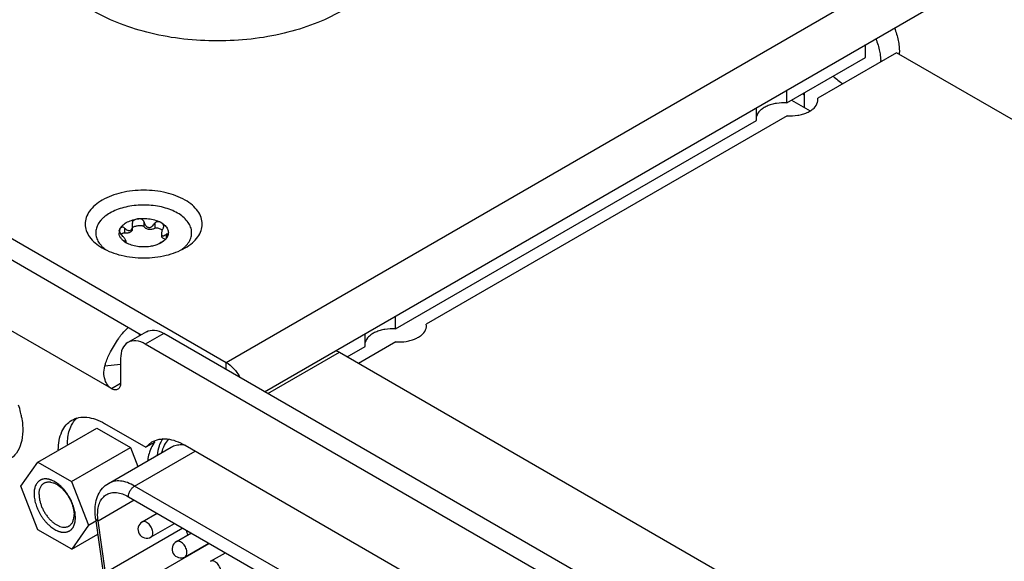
# Model space of a CAD drawing. Header units: inches. Extents: x 0 to 34, y 0 to 22.
# Tile 38 of 53: x 25.2 to 27.4, y 14.9 to 16.2. Entities that reach past the tile are written whole.
import ezdxf

# ---------------------------------------------------------------- set-up
doc = ezdxf.new("R2010")
doc.units = ezdxf.units.IN
doc.header["$LTSCALE"] = 1.87
doc.header["$MEASUREMENT"] = 0
doc.layers.get('0').update_dxf_attribs({"linetype": 'CONTINUOUS'})
doc.layers.add('02___PRT_ALL_AXES', color=7, linetype='CONTINUOUS')

msp = doc.modelspace()

# ---------------------------------------------------------------- linework, layer by layer
at = {"color": 7, "linetype": 'CONTINUOUS'}
for p, q in [((25.6472, 15.3975), (27.8348, 16.6606)), ((25.7341, 15.3313), (27.8643, 16.5612)), ((27.0911, 16.086), (27.0911, 16.1148)), ((28.2165, 15.4869), (27.1607, 16.0965)), ((26.9239, 15.9895), (26.9657, 15.9653)), ((26.9492, 16.0041), (26.9534, 16.0016)), ((26.9534, 15.9724), (26.9534, 16.0065)), ((24.993, 15.7752), (25.6472, 15.3975)), ((25.4058, 15.6947), (25.4072, 15.6985)), ((25.4174, 15.7008), (25.4174, 15.6899)), ((25.4352, 15.7125), (25.4353, 15.7112)), ((25.4358, 15.6981), (25.4358, 15.7064)), ((25.4614, 15.7152), (25.4614, 15.7043)), ((25.4614, 15.7043), (25.4618, 15.7036)), ((25.4859, 15.7114), (25.4859, 15.7005)), ((25.4859, 15.7005), (25.4873, 15.701)), ((25.5008, 15.6879), (25.5008, 15.6836)), ((25.5115, 15.6863), (25.5115, 15.6772)), ((25.417, 15.6716), (25.417, 15.6706)), ((25.4211, 15.6677), (25.4211, 15.6709)), ((25.4999, 15.6681), (25.4956, 15.6651)), ((25.5004, 15.6675), (25.4956, 15.665)), ((25.5046, 15.6712), (25.4999, 15.6681)), ((25.505, 15.6705), (25.5004, 15.6675)), ((25.5004, 15.6675), (25.5004, 15.6675)), ((25.5476, 15.6527), (25.5532, 15.6574)), ((25.388, 15.3382), (25.0679, 15.5231)), ((25.467, 15.4667), (25.4252, 15.4426)), ((25.4507, 15.4628), (25.4507, 15.4573)), ((25.5063, 15.4628), (25.4646, 15.4387)), ((27.5751, 14.2201), (25.4646, 15.4387)), ((25.7414, 15.3271), (25.9028, 15.4203)), ((25.9028, 15.4203), (27.3838, 14.5652)), ((25.3731, 15.3894), (25.4089, 15.3936)), ((25.4089, 15.4065), (25.4089, 15.3503)), ((25.6472, 15.3814), (25.6472, 15.3975)), ((25.388, 15.3382), (25.4089, 15.3503)), ((25.3725, 15.2596), (25.4655, 15.2059)), ((25.2219, 15.1725), (25.3548, 15.2493)), ((25.3548, 15.2493), (25.4311, 15.2052)), ((25.4655, 15.2059), (25.4795, 15.2178)), ((25.486, 15.2177), (25.4655, 15.2059)), ((25.2982, 15.1285), (25.4311, 15.2052)), ((25.3813, 15.1243), (25.5233, 15.2063)), ((25.4311, 15.2052), (25.4477, 15.1626)), ((25.4404, 15.1184), (25.5771, 15.1974)), ((25.1837, 15.1182), (25.2219, 15.1725)), ((25.2219, 15.1725), (25.2982, 15.1285)), ((25.2982, 15.1285), (25.3364, 15.0301)), ((25.2219, 15.0198), (25.1837, 15.1182)), ((26.844, 14.308), (25.4404, 15.1184)), ((25.3579, 15.0396), (25.4396, 15.0868)), ((25.4265, 15.0943), (26.8301, 14.2839)), ((25.4578, 15.0375), (25.4914, 15.0568)), ((25.3364, 15.0301), (25.3531, 15.0397)), ((25.3524, 15.0449), (25.3688, 14.9274)), ((25.3744, 14.9221), (25.3579, 15.0396)), ((25.4775, 15.0034), (25.5308, 15.0341)), ((25.2983, 14.9758), (25.2219, 15.0198)), ((25.3364, 15.0301), (25.2983, 14.9758)), ((25.2983, 14.9758), (25.3573, 15.0098)), ((25.5496, 15.0232), (25.3744, 14.9221)), ((25.5349, 14.9929), (25.5685, 15.0123)), ((25.4964, 14.9239), (25.609, 14.9889)), ((25.5546, 14.9588), (25.6079, 14.9896)), ((25.6121, 14.9484), (25.6456, 14.9678))]:
    msp.add_line(p, q, dxfattribs=at)
at = {"color": 3, "linetype": 'CONTINUOUS'}
for p, q in [((25.0806, 15.6764), (25.4554, 15.46)), ((27.6168, 14.2442), (25.5063, 15.4628))]:
    msp.add_line(p, q, dxfattribs=at)
at = {"color": 7, "linetype": 'CONTINUOUS'}
for centre, radius, start, end in [((27.0073, 16.0735), 0.1182, 1.2417, 2.4938), ((27.0615, 16.0978), 0.106, 357.1587, 0.0303), ((25.424, 15.6902), 0.0188, 168.921, 183.6626), ((25.4247, 15.6901), 0.0195, 166.1516, 168.9482), ((25.4209, 15.6967), 0.0152, 218.7642, 225.87), ((25.4176, 15.7096), 0.0714, 226.987, 228.6425), ((25.4198, 15.712), 0.0747, 228.6408, 230.5187), ((25.4227, 15.7156), 0.0793, 230.5127, 232.8474), ((25.4475, 15.7124), 0.0519, 239.3783, 239.9993), ((25.447, 15.7115), 0.0509, 239.3785, 240.0011), ((25.5069, 15.7068), 0.0676, 313.162, 315.7476), ((25.4978, 15.7174), 0.0816, 307.2853, 307.6153), ((25.5603, 15.3362), 0.1942, 141.3734, 143.6799), ((25.5674, 15.3311), 0.203, 143.7007, 153.6039), ((24.9743, 15.2353), 0.2145, 13.36, 17.8807), ((24.9927, 15.2397), 0.1956, 10.0033, 13.3492), ((25.5302, 15.1811), 0.0574, 140.3657, 143.2894), ((25.4677, 15.0204), 0.0197, 120.0016, 300.0006), ((25.6911, 15.0465), 0.1372, 191.5601, 196.6317), ((25.5448, 14.9759), 0.0197, 120.0016, 300.0006), ((25.7224, 15.0578), 0.1705, 210.6087, 210.9899)]:
    msp.add_arc(centre, radius, start, end, dxfattribs=at)
for points, knots in [([(25.9058, 16.1898), (25.8868, 16.1788), (25.8451, 16.1594), (25.7527, 16.1313), (25.6274, 16.1177), (25.5021, 16.1313), (25.4098, 16.1594), (25.3681, 16.1788), (25.349, 16.1898)], [0, 0, 0, 0, 0.114257, 0.237539, 0.5, 0.762461, 0.885743, 1, 1, 1, 1]), ([(27.1564, 16.1525), (27.1581, 16.1478), (27.1613, 16.1386), (27.1648, 16.1247), (27.167, 16.1111), (27.1675, 16.1022), (27.1675, 16.0979)], [0, 0, 0, 0, 0.265713, 0.522496, 0.767911, 1, 1, 1, 1]), ([(27.1143, 16.1282), (27.1161, 16.1235), (27.1194, 16.1141), (27.1218, 16.1045), (27.1227, 16.0998)], [0, 0, 0, 0, 0.508707, 1, 1, 1, 1]), ([(27.1227, 16.0998), (27.1231, 16.098), (27.1244, 16.091), (27.1251, 16.0839), (27.1254, 16.0787)], [0, 0, 0, 0, 0.257926, 1, 1, 1, 1]), ([(27.0177, 16.0436), (27.0212, 16.0404), (27.0283, 16.0343), (27.036, 16.029), (27.0398, 16.0267)], [0, 0, 0, 0, 0.513804, 1, 1, 1, 1]), ([(25.5545, 15.6558), (25.5603, 15.6592), (25.5708, 15.6664), (25.5834, 15.6796), (25.5914, 15.6943), (25.5941, 15.7098), (25.5914, 15.7253), (25.5834, 15.74), (25.5708, 15.7532), (25.5476, 15.7692), (25.5103, 15.7827), (25.461, 15.788), (25.4116, 15.7827), (25.3807, 15.7715), (25.3674, 15.7638)], [0, 0, 0, 0, 0.060433, 0.114542, 0.163175, 0.208608, 0.254039, 0.302683, 0.356763, 0.417216, 0.555465, 0.708608, 0.861741, 1, 1, 1, 1]), ([(25.3674, 15.7638), (25.3616, 15.7605), (25.3511, 15.7532), (25.3385, 15.74), (25.3305, 15.7253), (25.3278, 15.7098), (25.3305, 15.6943), (25.3385, 15.6796), (25.3511, 15.6664), (25.3616, 15.6592), (25.3674, 15.6558)], [0, 0, 0, 0, 0.144845, 0.274533, 0.391096, 0.499988, 0.608879, 0.725473, 0.855099, 1, 1, 1, 1]), ([(25.5553, 15.6596), (25.5584, 15.6627), (25.5636, 15.6692), (25.5677, 15.6786), (25.5692, 15.6862), (25.5693, 15.6918), (25.5687, 15.6975), (25.5665, 15.705), (25.5615, 15.7143), (25.5524, 15.7243), (25.5405, 15.7331), (25.5261, 15.7405), (25.5097, 15.7464), (25.4918, 15.7505), (25.4729, 15.7527), (25.4536, 15.7529), (25.4346, 15.7512), (25.4164, 15.7475), (25.3995, 15.7421), (25.3892, 15.7372), (25.3844, 15.7344)], [0, 0, 0, 0, 0.051672, 0.098894, 0.121529, 0.143911, 0.166396, 0.189331, 0.237655, 0.290857, 0.349798, 0.41448, 0.484265, 0.558053, 0.634444, 0.711854, 0.788634, 0.863177, 0.934025, 1, 1, 1, 1]), ([(25.3844, 15.7344), (25.3803, 15.7321), (25.3746, 15.7282), (25.3678, 15.7222), (25.3622, 15.7162), (25.3567, 15.7082), (25.3529, 15.6977), (25.3523, 15.6869), (25.3549, 15.6762), (25.3605, 15.6661), (25.3659, 15.6601), (25.3689, 15.6573)], [0, 0, 0, 0, 0.149785, 0.219665, 0.286253, 0.410292, 0.525173, 0.635911, 0.748537, 0.868604, 1, 1, 1, 1]), ([(25.4216, 15.713), (25.4252, 15.7151), (25.4334, 15.7186), (25.442, 15.7206), (25.4466, 15.7213)], [0, 0, 0, 0, 0.477388, 1, 1, 1, 1]), ([(25.4466, 15.7213), (25.4452, 15.7211), (25.4427, 15.7205), (25.4397, 15.7191), (25.4376, 15.7176), (25.4363, 15.7162), (25.4354, 15.7144), (25.4352, 15.7131), (25.4352, 15.7125)], [0, 0, 0, 0, 0.255133, 0.504723, 0.627908, 0.750456, 0.873864, 1, 1, 1, 1]), ([(25.4466, 15.7213), (25.4513, 15.722), (25.461, 15.7227), (25.4752, 15.7217), (25.4886, 15.7186), (25.4967, 15.7151), (25.5004, 15.713)], [0, 0, 0, 0, 0.261231, 0.522456, 0.772024, 1, 1, 1, 1]), ([(25.4614, 15.7152), (25.4612, 15.7159), (25.4607, 15.7173), (25.4592, 15.719), (25.4574, 15.7202), (25.4546, 15.7212), (25.4509, 15.7217), (25.448, 15.7215), (25.4466, 15.7213)], [0, 0, 0, 0, 0.124252, 0.249241, 0.374987, 0.501039, 0.751829, 1, 1, 1, 1]), ([(25.4072, 15.6985), (25.4069, 15.6979), (25.4064, 15.6967), (25.4063, 15.6953), (25.4063, 15.6946)], [0, 0, 0, 0, 0.485186, 1, 1, 1, 1]), ([(25.4072, 15.6985), (25.4085, 15.7014), (25.4116, 15.7055), (25.4168, 15.71), (25.4199, 15.712), (25.4216, 15.713)], [0, 0, 0, 0, 0.462335, 0.721435, 1, 1, 1, 1]), ([(25.4174, 15.7008), (25.4169, 15.7013), (25.4158, 15.7021), (25.4141, 15.7028), (25.4124, 15.7028), (25.4105, 15.7023), (25.4085, 15.7009), (25.4075, 15.6994), (25.4072, 15.6985)], [0, 0, 0, 0, 0.165468, 0.313412, 0.444096, 0.563129, 0.783865, 1, 1, 1, 1]), ([(25.4174, 15.7008), (25.4184, 15.6998), (25.4205, 15.698), (25.4235, 15.6962), (25.426, 15.6953), (25.4279, 15.695), (25.4297, 15.6952), (25.4309, 15.6956), (25.4314, 15.6959)], [0, 0, 0, 0, 0.270423, 0.527957, 0.650827, 0.769595, 0.885152, 1, 1, 1, 1]), ([(25.4174, 15.6899), (25.4196, 15.6895), (25.4229, 15.6895), (25.4272, 15.6903), (25.43, 15.6913), (25.4324, 15.6926), (25.4343, 15.6943), (25.4355, 15.6961), (25.4358, 15.6975), (25.4358, 15.6981)], [0, 0, 0, 0, 0.299459, 0.444977, 0.58121, 0.704979, 0.814788, 0.911603, 1, 1, 1, 1]), ([(25.4314, 15.6959), (25.4322, 15.6964), (25.4336, 15.6977), (25.4349, 15.7003), (25.4357, 15.7033), (25.4358, 15.7053), (25.4358, 15.7064)], [0, 0, 0, 0, 0.230953, 0.476952, 0.734871, 1, 1, 1, 1]), ([(25.4358, 15.7064), (25.4358, 15.7068), (25.4358, 15.7084), (25.4356, 15.71), (25.4353, 15.7112)], [0, 0, 0, 0, 0.248372, 1, 1, 1, 1]), ([(25.4358, 15.702), (25.4361, 15.7024), (25.4368, 15.703), (25.4386, 15.704), (25.4412, 15.705), (25.4446, 15.7058), (25.4481, 15.7064), (25.4518, 15.7067), (25.4549, 15.7066), (25.4573, 15.7063), (25.4587, 15.706), (25.4598, 15.7056), (25.4606, 15.7051), (25.4612, 15.7047), (25.4614, 15.7043)], [0, 0, 0, 0, 0.050166, 0.105914, 0.227047, 0.355822, 0.489107, 0.624988, 0.761397, 0.828609, 0.893407, 0.923971, 0.95248, 1, 1, 1, 1]), ([(25.4614, 15.7152), (25.4617, 15.7138), (25.4625, 15.7109), (25.4642, 15.7076), (25.4661, 15.7053), (25.4677, 15.7038), (25.4696, 15.7027), (25.4718, 15.702), (25.474, 15.702), (25.4762, 15.7025), (25.4782, 15.7034), (25.4807, 15.705), (25.4834, 15.7077), (25.4851, 15.7101), (25.4859, 15.7114)], [0, 0, 0, 0, 0.12485, 0.249545, 0.311916, 0.374146, 0.436207, 0.498124, 0.560058, 0.622186, 0.684614, 0.747368, 0.873403, 1, 1, 1, 1]), ([(25.4618, 15.7036), (25.4622, 15.7029), (25.4635, 15.7015), (25.466, 15.7), (25.469, 15.6989), (25.4736, 15.6979), (25.4784, 15.698), (25.4829, 15.6991), (25.485, 15.6999), (25.4859, 15.7005)], [0, 0, 0, 0, 0.096762, 0.20835, 0.333324, 0.467956, 0.745709, 0.878543, 1, 1, 1, 1]), ([(25.5004, 15.713), (25.4993, 15.7136), (25.497, 15.7146), (25.4938, 15.7152), (25.4911, 15.715), (25.4891, 15.7144), (25.4872, 15.7132), (25.4863, 15.7121), (25.4859, 15.7114)], [0, 0, 0, 0, 0.229664, 0.470778, 0.597067, 0.727725, 0.862623, 1, 1, 1, 1]), ([(25.4873, 15.701), (25.4881, 15.7011), (25.4896, 15.7012), (25.4926, 15.7009), (25.496, 15.6999), (25.4997, 15.6983), (25.5019, 15.6969), (25.5028, 15.6961)], [0, 0, 0, 0, 0.138297, 0.276236, 0.537474, 0.779005, 1, 1, 1, 1]), ([(25.5004, 15.713), (25.5036, 15.7111), (25.508, 15.7079), (25.5125, 15.7027), (25.5149, 15.6987), (25.5163, 15.6945), (25.5168, 15.6902), (25.5163, 15.6859), (25.5154, 15.6832), (25.5148, 15.6819)], [0, 0, 0, 0, 0.292773, 0.423901, 0.546028, 0.661361, 0.773012, 0.884673, 1, 1, 1, 1]), ([(25.5062, 15.7046), (25.5062, 15.705), (25.5061, 15.706), (25.5056, 15.7077), (25.5044, 15.7096), (25.5026, 15.7115), (25.5011, 15.7125), (25.5004, 15.713)], [0, 0, 0, 0, 0.134133, 0.261805, 0.507512, 0.751454, 1, 1, 1, 1]), ([(25.505, 15.7004), (25.5038, 15.6984), (25.5023, 15.6953), (25.5011, 15.691), (25.5008, 15.6889), (25.5008, 15.6879)], [0, 0, 0, 0, 0.521123, 0.77059, 1, 1, 1, 1]), ([(25.505, 15.7004), (25.5054, 15.7011), (25.506, 15.7024), (25.5062, 15.7039), (25.5062, 15.7046)], [0, 0, 0, 0, 0.51506, 1, 1, 1, 1]), ([(25.4211, 15.6678), (25.4188, 15.6691), (25.4147, 15.672), (25.4097, 15.6772), (25.4064, 15.6829), (25.4054, 15.687), (25.4053, 15.689)], [0, 0, 0, 0, 0.28781, 0.547049, 0.781512, 1, 1, 1, 1]), ([(25.4063, 15.6946), (25.4063, 15.6934), (25.4068, 15.6907), (25.4082, 15.6883), (25.4091, 15.6872)], [0, 0, 0, 0, 0.447068, 1, 1, 1, 1]), ([(25.4095, 15.6867), (25.4104, 15.6877), (25.4128, 15.6894), (25.4158, 15.6901), (25.4174, 15.6899)], [0, 0, 0, 0, 0.450616, 1, 1, 1, 1]), ([(25.4211, 15.6709), (25.4211, 15.6711), (25.4211, 15.6714), (25.4208, 15.6723), (25.4201, 15.6737), (25.419, 15.6755), (25.4175, 15.6776), (25.4159, 15.6797), (25.4136, 15.6825), (25.4117, 15.6845), (25.4104, 15.6858)], [0, 0, 0, 0, 0.024356, 0.057205, 0.149916, 0.271803, 0.410669, 0.557191, 0.705999, 1, 1, 1, 1]), ([(25.5008, 15.6879), (25.5008, 15.6872), (25.5009, 15.686), (25.5015, 15.6845), (25.5023, 15.6838), (25.5032, 15.6834), (25.5045, 15.6832), (25.5061, 15.6835), (25.5079, 15.6842), (25.5097, 15.6851), (25.5109, 15.6859), (25.5115, 15.6863)], [0, 0, 0, 0, 0.142724, 0.258461, 0.309191, 0.358211, 0.459889, 0.574723, 0.703908, 0.846311, 1, 1, 1, 1]), ([(25.5008, 15.6836), (25.5008, 15.6831), (25.5009, 15.6823), (25.5016, 15.6805), (25.5033, 15.6785), (25.5063, 15.6767), (25.5087, 15.6759), (25.51, 15.6756)], [0, 0, 0, 0, 0.097994, 0.1999, 0.426335, 0.693787, 1, 1, 1, 1]), ([(25.5046, 15.6712), (25.5057, 15.672), (25.508, 15.6737), (25.5109, 15.6764), (25.5132, 15.6791), (25.5144, 15.681), (25.5148, 15.6819)], [0, 0, 0, 0, 0.283007, 0.563141, 0.800999, 1, 1, 1, 1]), ([(25.5148, 15.6819), (25.5138, 15.6797), (25.5109, 15.6755), (25.5072, 15.6721), (25.505, 15.6705)], [0, 0, 0, 0, 0.472041, 1, 1, 1, 1]), ([(25.5156, 15.6851), (25.5156, 15.6853), (25.5156, 15.6857), (25.5154, 15.6863), (25.5152, 15.6867), (25.5145, 15.6872), (25.5135, 15.6872), (25.5124, 15.6868), (25.5119, 15.6865), (25.5115, 15.6863)], [0, 0, 0, 0, 0.109605, 0.210316, 0.305008, 0.399889, 0.636325, 0.801824, 1, 1, 1, 1]), ([(25.5148, 15.6819), (25.515, 15.6824), (25.5154, 15.6835), (25.5156, 15.6846), (25.5156, 15.6851)], [0, 0, 0, 0, 0.539261, 1, 1, 1, 1]), ([(25.3674, 15.6558), (25.3807, 15.6481), (25.4116, 15.6369), (25.461, 15.6316), (25.5103, 15.6369), (25.5412, 15.6481), (25.5545, 15.6558)], [0, 0, 0, 0, 0.237227, 0.500006, 0.762765, 1, 1, 1, 1]), ([(25.417, 15.6716), (25.4168, 15.6717), (25.4166, 15.6718), (25.4163, 15.672), (25.4161, 15.672), (25.416, 15.672), (25.4159, 15.672), (25.4158, 15.672), (25.4158, 15.672), (25.4158, 15.6719)], [0, 0, 0, 0, 0.431043, 0.59878, 0.732479, 0.832912, 0.90362, 0.952969, 1, 1, 1, 1]), ([(25.4158, 15.6719), (25.4158, 15.6719), (25.4158, 15.6718), (25.416, 15.6716), (25.4163, 15.6712), (25.4168, 15.6707), (25.4175, 15.6702), (25.4182, 15.6696), (25.4194, 15.6688), (25.4204, 15.6682), (25.4211, 15.6677)], [0, 0, 0, 0, 0.018123, 0.044945, 0.123334, 0.228572, 0.354243, 0.496748, 0.653336, 1, 1, 1, 1]), ([(25.417, 15.6716), (25.4175, 15.6713), (25.4183, 15.6709), (25.4193, 15.6705), (25.4199, 15.6703), (25.4204, 15.6702), (25.4207, 15.6703), (25.4209, 15.6704), (25.4211, 15.6706), (25.4211, 15.6708), (25.4211, 15.6709)], [0, 0, 0, 0, 0.378764, 0.5353, 0.666636, 0.770927, 0.850001, 0.883752, 0.917463, 1, 1, 1, 1]), ([(25.4754, 15.6591), (25.4706, 15.6584), (25.461, 15.6577), (25.4467, 15.6587), (25.4334, 15.6619), (25.4252, 15.6654), (25.4216, 15.6675)], [0, 0, 0, 0, 0.261231, 0.522456, 0.772024, 1, 1, 1, 1]), ([(25.4956, 15.665), (25.4925, 15.6636), (25.4859, 15.6612), (25.479, 15.6597), (25.4754, 15.6591)], [0, 0, 0, 0, 0.484135, 1, 1, 1, 1]), ([(25.4086, 15.4575), (25.41, 15.4592), (25.4156, 15.466), (25.4217, 15.4723), (25.4264, 15.4768)], [0, 0, 0, 0, 0.255173, 1, 1, 1, 1]), ([(25.4252, 15.4426), (25.4199, 15.4395), (25.4107, 15.428), (25.4089, 15.414), (25.4089, 15.4065)], [0, 0, 0, 0, 0.449175, 1, 1, 1, 1]), ([(25.4646, 15.4387), (25.4581, 15.4424), (25.4451, 15.4478), (25.4305, 15.4456), (25.4252, 15.4426)], [0, 0, 0, 0, 0.550833, 1, 1, 1, 1]), ([(25.3731, 15.3894), (25.3739, 15.3921), (25.3773, 15.403), (25.3817, 15.4136), (25.3856, 15.4213)], [0, 0, 0, 0, 0.244363, 1, 1, 1, 1]), ([(25.8944, 15.4241), (25.8951, 15.4239), (25.898, 15.4228), (25.9008, 15.4215), (25.9028, 15.4203)], [0, 0, 0, 0, 0.24012, 1, 1, 1, 1]), ([(25.388, 15.3382), (25.3854, 15.3396), (25.3803, 15.3447), (25.3738, 15.3554), (25.3701, 15.3712), (25.3715, 15.3832), (25.3731, 15.3894)], [0, 0, 0, 0, 0.154905, 0.372396, 0.662032, 1, 1, 1, 1]), ([(25.6472, 15.3975), (25.6535, 15.3939), (25.6653, 15.3838), (25.6741, 15.3712), (25.678, 15.3641)], [0, 0, 0, 0, 0.474577, 1, 1, 1, 1]), ([(25.4089, 15.3503), (25.4089, 15.3474), (25.4082, 15.3422), (25.4048, 15.3379), (25.4028, 15.3367)], [0, 0, 0, 0, 0.55075, 1, 1, 1, 1]), ([(25.4028, 15.3367), (25.4008, 15.3356), (25.3954, 15.3348), (25.3905, 15.3368), (25.388, 15.3382)], [0, 0, 0, 0, 0.449242, 1, 1, 1, 1]), ([(25.1853, 15.2737), (25.1871, 15.2632), (25.1889, 15.2433), (25.1853, 15.2154), (25.1751, 15.1925), (25.1636, 15.1816), (25.1573, 15.178)], [0, 0, 0, 0, 0.300565, 0.564792, 0.793785, 1, 1, 1, 1]), ([(25.2681, 15.2004), (25.2682, 15.2143), (25.2713, 15.2347), (25.2848, 15.2566), (25.2938, 15.2641), (25.2987, 15.2669)], [0, 0, 0, 0, 0.546969, 0.78105, 1, 1, 1, 1]), ([(25.2886, 15.2123), (25.2886, 15.2164), (25.2894, 15.2312), (25.2931, 15.2461), (25.298, 15.2557)], [0, 0, 0, 0, 0.273373, 1, 1, 1, 1]), ([(25.298, 15.2557), (25.2988, 15.2573), (25.3021, 15.2632), (25.3064, 15.2686), (25.3101, 15.272)], [0, 0, 0, 0, 0.259815, 1, 1, 1, 1]), ([(25.2987, 15.2669), (25.3035, 15.2697), (25.3147, 15.2738), (25.3333, 15.2742), (25.3531, 15.2694), (25.366, 15.2633), (25.3725, 15.2596)], [0, 0, 0, 0, 0.217767, 0.450903, 0.710371, 1, 1, 1, 1]), ([(25.4842, 15.2154), (25.4832, 15.2141), (25.4793, 15.2083), (25.4763, 15.2019), (25.4746, 15.1969)], [0, 0, 0, 0, 0.239914, 1, 1, 1, 1]), ([(25.4795, 15.2178), (25.4844, 15.2207), (25.4958, 15.2248), (25.5147, 15.2253), (25.5348, 15.2204), (25.5479, 15.2142), (25.5545, 15.2104)], [0, 0, 0, 0, 0.217821, 0.450916, 0.710262, 1, 1, 1, 1]), ([(25.5018, 15.1942), (25.5033, 15.1999), (25.5071, 15.2105), (25.5136, 15.2197), (25.5173, 15.2235)], [0, 0, 0, 0, 0.524212, 1, 1, 1, 1]), ([(25.5233, 15.2063), (25.5266, 15.2082), (25.5341, 15.2111), (25.5421, 15.2119), (25.5461, 15.2118)], [0, 0, 0, 0, 0.487062, 1, 1, 1, 1]), ([(25.5461, 15.2118), (25.5468, 15.2118), (25.5496, 15.2117), (25.5524, 15.2113), (25.5545, 15.211)], [0, 0, 0, 0, 0.244622, 1, 1, 1, 1]), ([(25.4746, 15.1969), (25.474, 15.1953), (25.4718, 15.1885), (25.4705, 15.1815), (25.4699, 15.1761)], [0, 0, 0, 0, 0.239713, 1, 1, 1, 1]), ([(25.3067, 15.0472), (25.3067, 15.049), (25.3066, 15.0527), (25.3059, 15.0583), (25.3048, 15.0641), (25.3032, 15.07), (25.3013, 15.0759), (25.2989, 15.0818), (25.2962, 15.0876), (25.2931, 15.0932), (25.2897, 15.0987), (25.286, 15.104), (25.2821, 15.109), (25.278, 15.1136), (25.2737, 15.1179), (25.2693, 15.1218), (25.2647, 15.1252), (25.2602, 15.1281), (25.2563, 15.1301), (25.2532, 15.1314), (25.251, 15.1323), (25.2487, 15.133), (25.2465, 15.1335), (25.2443, 15.134), (25.2415, 15.1343), (25.2381, 15.1345), (25.2348, 15.1341), (25.2323, 15.1335), (25.2304, 15.1329), (25.2287, 15.1322), (25.227, 15.1313), (25.2255, 15.1303), (25.224, 15.1292), (25.2225, 15.1279), (25.2208, 15.126), (25.2188, 15.1233), (25.2168, 15.1196), (25.2153, 15.1155), (25.2142, 15.111), (25.2135, 15.1061), (25.2134, 15.1028), (25.2134, 15.1011)], [0, 0, 0, 0, 0.032544, 0.066564, 0.101891, 0.138363, 0.175783, 0.21393, 0.252569, 0.291456, 0.330342, 0.368978, 0.407119, 0.444532, 0.480997, 0.516314, 0.550312, 0.582851, 0.613832, 0.628724, 0.643213, 0.657302, 0.670997, 0.68431, 0.69726, 0.722143, 0.745897, 0.757457, 0.76886, 0.780158, 0.791402, 0.802647, 0.813945, 0.825351, 0.836914, 0.860676, 0.885571, 0.911832, 0.939618, 0.969014, 1, 1, 1, 1]), ([(25.2246, 15.0993), (25.2246, 15.1008), (25.2247, 15.1036), (25.2252, 15.1078), (25.2262, 15.1116), (25.2275, 15.1151), (25.2291, 15.1182), (25.2311, 15.1209), (25.2331, 15.1229), (25.2348, 15.1242), (25.2357, 15.1247), (25.2361, 15.125)], [0, 0, 0, 0, 0.148542, 0.289504, 0.422728, 0.548623, 0.667965, 0.781888, 0.891915, 0.946087, 1, 1, 1, 1]), ([(25.2361, 15.125), (25.2368, 15.1254), (25.2383, 15.1261), (25.2406, 15.1269), (25.243, 15.1274), (25.2455, 15.1276), (25.2481, 15.1276), (25.2518, 15.1272), (25.2556, 15.1262), (25.2594, 15.1247), (25.2623, 15.1233), (25.2652, 15.1217), (25.2681, 15.1198), (25.271, 15.1176), (25.2738, 15.1153), (25.2766, 15.1128), (25.2803, 15.1091), (25.2846, 15.104), (25.2894, 15.0974), (25.2936, 15.0903), (25.2972, 15.083), (25.3, 15.0755), (25.3021, 15.0681), (25.3032, 15.0619), (25.3037, 15.0571), (25.3037, 15.0548), (25.3037, 15.0537)], [0, 0, 0, 0, 0.021327, 0.042882, 0.064883, 0.087522, 0.110965, 0.135346, 0.187233, 0.214889, 0.243692, 0.273626, 0.304652, 0.336717, 0.369747, 0.403656, 0.438347, 0.509616, 0.582623, 0.65634, 0.729704, 0.801672, 0.871252, 0.937597, 0.969342, 1, 1, 1, 1]), ([(25.3511, 15.0622), (25.3511, 15.0686), (25.3522, 15.0811), (25.3576, 15.0988), (25.3672, 15.1139), (25.3764, 15.1214), (25.3813, 15.1243)], [0, 0, 0, 0, 0.266749, 0.518712, 0.76133, 1, 1, 1, 1]), ([(25.4404, 15.1184), (25.4352, 15.1214), (25.4249, 15.1263), (25.409, 15.1302), (25.3942, 15.1298), (25.3852, 15.1265), (25.3813, 15.1243)], [0, 0, 0, 0, 0.289778, 0.549072, 0.782228, 1, 1, 1, 1]), ([(25.2134, 15.1011), (25.2134, 15.0993), (25.2136, 15.0956), (25.2142, 15.0899), (25.2154, 15.0842), (25.2169, 15.0783), (25.2189, 15.0724), (25.2212, 15.0665), (25.224, 15.0607), (25.227, 15.055), (25.2304, 15.0495), (25.2341, 15.0443), (25.238, 15.0393), (25.2421, 15.0346), (25.2464, 15.0304), (25.2509, 15.0265), (25.2554, 15.0231), (25.26, 15.0202), (25.2638, 15.0182), (25.2669, 15.0169), (25.2692, 15.016), (25.2714, 15.0153), (25.2736, 15.0147), (25.2758, 15.0143), (25.2786, 15.0139), (25.282, 15.0138), (25.2854, 15.0142), (25.2879, 15.0148), (25.2897, 15.0154), (25.2914, 15.0161), (25.2931, 15.017), (25.2947, 15.018), (25.2962, 15.0191), (25.2976, 15.0204), (25.2994, 15.0223), (25.3014, 15.025), (25.3033, 15.0287), (25.3048, 15.0328), (25.3059, 15.0373), (25.3066, 15.0421), (25.3067, 15.0455), (25.3067, 15.0472)], [0, 0, 0, 0, 0.032544, 0.066564, 0.101891, 0.138363, 0.175783, 0.21393, 0.252569, 0.291456, 0.330342, 0.368978, 0.407119, 0.444532, 0.480997, 0.516314, 0.550312, 0.582851, 0.613832, 0.628724, 0.643213, 0.657302, 0.670997, 0.68431, 0.69726, 0.722143, 0.745897, 0.757457, 0.76886, 0.780158, 0.791402, 0.802647, 0.813945, 0.825351, 0.836914, 0.860676, 0.885571, 0.911832, 0.939618, 0.969014, 1, 1, 1, 1]), ([(25.2246, 15.0993), (25.2246, 15.0982), (25.2246, 15.0959), (25.2251, 15.0911), (25.2262, 15.0849), (25.2283, 15.0775), (25.2311, 15.07), (25.2347, 15.0626), (25.2389, 15.0556), (25.2437, 15.049), (25.248, 15.0439), (25.2517, 15.0402), (25.2545, 15.0377), (25.2573, 15.0353), (25.2602, 15.0332), (25.2631, 15.0313), (25.266, 15.0297), (25.2689, 15.0283), (25.2727, 15.0268), (25.2765, 15.0258), (25.2802, 15.0254), (25.2828, 15.0253), (25.2853, 15.0256), (25.2877, 15.0261), (25.29, 15.0269), (25.2915, 15.0276), (25.2922, 15.028)], [0, 0, 0, 0, 0.030658, 0.062403, 0.128748, 0.198328, 0.270296, 0.34366, 0.417377, 0.490384, 0.561653, 0.596344, 0.630253, 0.663283, 0.695348, 0.726374, 0.756308, 0.785111, 0.812767, 0.864654, 0.889035, 0.912478, 0.935117, 0.957118, 0.978673, 1, 1, 1, 1]), ([(25.3569, 15.0542), (25.3569, 15.0591), (25.3576, 15.0686), (25.3615, 15.0817), (25.3679, 15.0922), (25.374, 15.0973), (25.3773, 15.0992)], [0, 0, 0, 0, 0.289772, 0.549064, 0.782223, 1, 1, 1, 1]), ([(25.3773, 15.0992), (25.3805, 15.1011), (25.388, 15.1038), (25.4003, 15.1041), (25.4136, 15.1009), (25.4221, 15.0968), (25.4265, 15.0943)], [0, 0, 0, 0, 0.217772, 0.450928, 0.710222, 1, 1, 1, 1]), ([(25.4265, 15.0943), (25.4265, 15.0966), (25.4273, 15.1014), (25.4303, 15.1082), (25.4347, 15.1142), (25.4384, 15.1173), (25.4404, 15.1184)], [0, 0, 0, 0, 0.237242, 0.499994, 0.762749, 1, 1, 1, 1]), ([(25.2922, 15.028), (25.2926, 15.0283), (25.2935, 15.0288), (25.2952, 15.0301), (25.2972, 15.0321), (25.2992, 15.0348), (25.3008, 15.0379), (25.3021, 15.0414), (25.3031, 15.0452), (25.3036, 15.0493), (25.3037, 15.0522), (25.3037, 15.0537)], [0, 0, 0, 0, 0.053913, 0.108085, 0.218112, 0.332035, 0.451377, 0.577272, 0.710496, 0.851458, 1, 1, 1, 1]), ([(25.3524, 15.0449), (25.3521, 15.0464), (25.3514, 15.0521), (25.3511, 15.0579), (25.3511, 15.0622)], [0, 0, 0, 0, 0.255013, 1, 1, 1, 1]), ([(25.3579, 15.0396), (25.3578, 15.0408), (25.3572, 15.0457), (25.3569, 15.0505), (25.3569, 15.0542)], [0, 0, 0, 0, 0.257392, 1, 1, 1, 1]), ([(25.3524, 15.0449), (25.3525, 15.0438), (25.3541, 15.0413), (25.3565, 15.0401), (25.3579, 15.0396)], [0, 0, 0, 0, 0.431898, 1, 1, 1, 1]), ([(25.4816, 15.0124), (25.4816, 15.0159), (25.4797, 15.0232), (25.4746, 15.0309), (25.4693, 15.0356), (25.4653, 15.0379), (25.4613, 15.0387), (25.4588, 15.038), (25.4578, 15.0375)], [0, 0, 0, 0, 0.269884, 0.561311, 0.695453, 0.813138, 0.912854, 1, 1, 1, 1]), ([(25.4775, 15.0034), (25.4788, 15.0041), (25.4811, 15.007), (25.4816, 15.0105), (25.4816, 15.0124)], [0, 0, 0, 0, 0.449173, 1, 1, 1, 1]), ([(25.5587, 14.9678), (25.5587, 14.9714), (25.5568, 14.9786), (25.5518, 14.9864), (25.5464, 14.9911), (25.5424, 14.9933), (25.5384, 14.9941), (25.5359, 14.9935), (25.5349, 14.9929)], [0, 0, 0, 0, 0.269884, 0.561311, 0.695453, 0.813138, 0.912854, 1, 1, 1, 1]), ([(25.5546, 14.9588), (25.556, 14.9596), (25.5582, 14.9625), (25.5587, 14.966), (25.5587, 14.9678)], [0, 0, 0, 0, 0.449173, 1, 1, 1, 1]), ([(25.6358, 14.9233), (25.6358, 14.9268), (25.6339, 14.9341), (25.6289, 14.9419), (25.6235, 14.9466), (25.6195, 14.9488), (25.6155, 14.9496), (25.613, 14.949), (25.6121, 14.9484)], [0, 0, 0, 0, 0.269884, 0.561311, 0.695453, 0.813138, 0.912854, 1, 1, 1, 1])]:
    msp.add_open_spline(points, degree=3, knots=knots, dxfattribs=at)
at = {"color": 3, "linetype": 'CONTINUOUS'}
msp.add_open_spline([(25.467, 15.4667), (25.4723, 15.4697), (25.4868, 15.4719), (25.4998, 15.4665), (25.5063, 15.4628)], degree=3, knots=[0, 0, 0, 0, 0.449167, 1, 1, 1, 1], dxfattribs=at)
at = {"layer": '02___PRT_ALL_AXES', "color": 7, "linetype": 'CONTINUOUS'}
for p, q in [((26.9134, 15.9834), (27.0911, 16.086)), ((27.1607, 16.0965), (26.983, 15.9938)), ((26.9134, 15.9834), (26.9134, 16.0122)), ((26.9833, 15.9901), (26.983, 15.9938)), ((26.8445, 15.9437), (26.8445, 15.9724)), ((26.0295, 15.4731), (26.8445, 15.9437)), ((26.9141, 15.9541), (26.0991, 15.4835)), ((26.0295, 15.4731), (26.0295, 15.5018)), ((26.0994, 15.4797), (26.0991, 15.4835)), ((25.9607, 15.4333), (25.9607, 15.4621)), ((25.9204, 15.4101), (25.9607, 15.4333)), ((26.0303, 15.4438), (25.9462, 15.3952)), ((25.5545, 15.2104), (26.9582, 14.3999))]:
    msp.add_line(p, q, dxfattribs=at)
for centre, radius, start, end in [((26.9616, 15.9901), 0.0217, 345.42, 352.6953), ((26.9622, 15.9901), 0.0211, 352.7164, 0.0744), ((26.0777, 15.4798), 0.0217, 345.42, 352.6953), ((26.0783, 15.4797), 0.0211, 352.7164, 0.0744)]:
    msp.add_arc(centre, radius, start, end, dxfattribs=at)
for points in [[(26.9134, 15.9834), (26.9055, 15.9839), (26.8937, 15.9833), (26.8787, 15.98), (26.8687, 15.9764), (26.8599, 15.9717), (26.851, 15.9648), (26.8462, 15.9577), (26.8449, 15.9528)], [(26.9141, 15.9541), (26.922, 15.9536), (26.9338, 15.9542), (26.9488, 15.9575), (26.9588, 15.9611), (26.9676, 15.9658), (26.9765, 15.9727), (26.9813, 15.9798), (26.9826, 15.9847)], [(26.0295, 15.4731), (26.0216, 15.4735), (26.0098, 15.473), (25.9948, 15.4697), (25.9848, 15.4661), (25.976, 15.4614), (25.9671, 15.4544), (25.9623, 15.4474), (25.961, 15.4425)], [(26.0303, 15.4438), (26.0381, 15.4433), (26.0499, 15.4438), (26.0649, 15.4472), (26.075, 15.4508), (26.0837, 15.4554), (26.0927, 15.4624), (26.0975, 15.4695), (26.0987, 15.4743)]]:
    msp.add_open_spline(points, degree=3, knots=[0, 0, 0, 0, 0.296832, 0.439523, 0.574053, 0.697997, 0.810069, 1, 1, 1, 1], dxfattribs=at)
at = {"layer": '02___PRT_ALL_AXES', "color": 3, "linetype": 'CONTINUOUS'}
msp.add_open_spline([(25.498, 15.2148), (25.4971, 15.2127), (25.4937, 15.204), (25.4918, 15.1948), (25.491, 15.1877)], degree=3, knots=[0, 0, 0, 0, 0.23633, 1, 1, 1, 1], dxfattribs=at)
msp.add_open_spline([(25.504, 15.2257), (25.5017, 15.2223), (25.4997, 15.2186), (25.498, 15.2148)], degree=3, dxfattribs=at)

doc.saveas('drawing.dxf')
